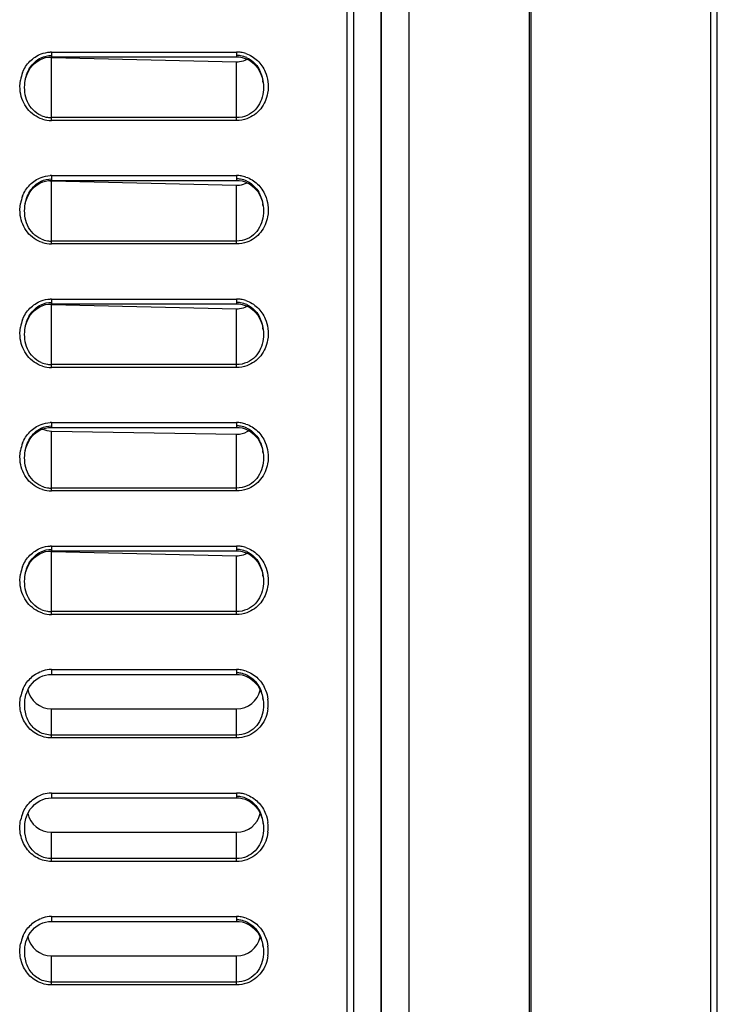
# Model space of a CAD drawing. Header units: millimetres. Extents: x 0 to 1000, y 0 to 850.
# Tile 69 of 80: x 600 to 651, y 389 to 461. Entities that reach past the tile are written whole.
import ezdxf

# ---------------------------------------------------------------- set-up
doc = ezdxf.new("R2010")
doc.units = ezdxf.units.MM
doc.header["$LTSCALE"] = 55.407407
doc.layers.get('0').update_dxf_attribs({"linetype": 'CONTINUOUS'})
doc.layers.add('CONGES', color=7, linetype='CONTINUOUS')
doc.layers.add('DEPOUILLE', color=7, linetype='CONTINUOUS')

msp = doc.modelspace()

# ---------------------------------------------------------------- linework, layer by layer
at = {"color": 7, "linetype": 'CONTINUOUS'}
for p, q in [((624.604, 338.389), (624.604, 561.451)), ((626.583, 338.889), (626.583, 561.451)), ((626.604, 561.451), (626.604, 338.354)), ((628.604, 561.451), (628.604, 338.354)), ((628.626, 338.889), (628.626, 561.451)), ((637.412, 338.889), (637.412, 561.451)), ((637.5, 561.451), (637.5, 346.346)), ((650.604, 561.451), (650.604, 327.101)), ((651.104, 327.276), (651.104, 561.451)), ((602.554, 410.488), (616.054, 410.488)), ((602.554, 401.488), (616.054, 401.488)), ((602.554, 392.488), (616.054, 392.488))]:
    msp.add_line(p, q, dxfattribs=at)
for centre, major_axis, start_param, end_param in [((602.554, 412.263), (0, 1.775), 8.068148, 9.424778), ((616.054, 412.263), (0, -1.775), 6.283185, 7.616826), ((602.554, 403.263), (0, 1.775), 8.068148, 9.424778), ((616.054, 403.263), (0, -1.775), 6.283185, 7.616826), ((602.554, 394.263), (0, 1.775), 8.068148, 9.424778), ((616.054, 394.263), (0, -1.775), 6.283185, 7.616826)]:
    msp.add_ellipse(centre, major_axis=major_axis, ratio=1, start_param=start_param, end_param=end_param, dxfattribs=at)
at = {"layer": 'CONGES', "color": 7, "linetype": 'CONTINUOUS'}
for p, q in [((624.104, 367.667), (624.104, 561.451)), ((601.705, 457.784), (601.912, 457.878)), ((601.912, 457.878), (602.127, 457.944)), ((602.127, 457.944), (602.344, 457.983)), ((602.344, 457.983), (602.554, 457.996)), ((602.554, 457.996), (616.054, 457.996)), ((616.054, 457.996), (616.232, 457.987)), ((616.232, 457.987), (616.453, 457.951)), ((616.453, 457.951), (616.671, 457.887)), ((616.671, 457.887), (616.882, 457.796)), ((600.881, 456.953), (601.008, 457.161)), ((601.008, 457.161), (601.156, 457.35)), ((601.156, 457.35), (601.324, 457.519)), ((601.324, 457.519), (601.508, 457.664)), ((601.508, 457.664), (601.705, 457.784)), ((616.882, 457.796), (617.083, 457.677)), ((617.083, 457.677), (617.27, 457.532)), ((617.27, 457.532), (617.441, 457.363)), ((617.441, 457.363), (617.592, 457.173)), ((617.592, 457.173), (617.722, 456.963)), ((600.638, 456.244), (600.694, 456.492)), ((600.694, 456.492), (600.776, 456.729)), ((600.776, 456.729), (600.881, 456.953)), ((617.722, 456.963), (617.83, 456.737)), ((617.83, 456.737), (617.913, 456.497)), ((617.913, 456.497), (617.97, 456.246)), ((600.621, 456.131), (600.638, 456.244)), ((600.621, 456.131), (600.622, 456.138)), ((617.97, 456.246), (617.987, 456.13)), ((617.986, 456.138), (617.987, 456.13)), ((601.156, 448.35), (601.324, 448.519)), ((601.324, 448.519), (601.508, 448.664)), ((601.508, 448.664), (601.705, 448.784)), ((601.705, 448.784), (601.912, 448.878)), ((601.912, 448.878), (602.127, 448.944)), ((602.127, 448.944), (602.344, 448.983)), ((602.344, 448.983), (602.554, 448.996)), ((602.554, 448.996), (616.054, 448.996)), ((616.054, 448.996), (616.232, 448.987)), ((616.232, 448.987), (616.453, 448.951)), ((616.453, 448.951), (616.671, 448.887)), ((616.671, 448.887), (616.882, 448.796)), ((616.882, 448.796), (617.083, 448.677)), ((617.083, 448.677), (617.27, 448.532)), ((617.27, 448.532), (617.441, 448.363)), ((600.776, 447.729), (600.881, 447.953)), ((600.881, 447.953), (601.008, 448.161)), ((601.008, 448.161), (601.156, 448.35)), ((617.441, 448.363), (617.592, 448.173)), ((617.592, 448.173), (617.722, 447.963)), ((617.722, 447.963), (617.83, 447.737)), ((600.621, 447.131), (600.638, 447.244)), ((600.621, 447.131), (600.622, 447.138)), ((600.638, 447.244), (600.694, 447.492)), ((600.694, 447.492), (600.776, 447.729)), ((617.83, 447.737), (617.913, 447.497)), ((617.913, 447.497), (617.97, 447.246)), ((617.97, 447.246), (617.987, 447.13)), ((617.986, 447.138), (617.987, 447.13)), ((601.705, 439.784), (601.912, 439.878)), ((601.912, 439.878), (602.127, 439.944)), ((602.127, 439.944), (602.344, 439.983)), ((602.344, 439.983), (602.554, 439.996)), ((602.554, 439.996), (616.054, 439.996)), ((616.054, 439.996), (616.232, 439.987)), ((616.232, 439.987), (616.453, 439.951)), ((616.453, 439.951), (616.671, 439.887)), ((616.671, 439.887), (616.882, 439.796)), ((600.881, 438.953), (601.008, 439.161)), ((601.008, 439.161), (601.156, 439.35)), ((601.156, 439.35), (601.324, 439.519)), ((601.324, 439.519), (601.508, 439.664)), ((601.508, 439.664), (601.705, 439.784)), ((616.882, 439.796), (617.083, 439.677)), ((617.083, 439.677), (617.27, 439.532)), ((617.27, 439.532), (617.441, 439.363)), ((617.441, 439.363), (617.592, 439.173)), ((617.592, 439.173), (617.722, 438.963)), ((600.638, 438.244), (600.694, 438.492)), ((600.694, 438.492), (600.776, 438.729)), ((600.776, 438.729), (600.881, 438.953)), ((617.722, 438.963), (617.83, 438.737)), ((617.83, 438.737), (617.913, 438.497)), ((617.913, 438.497), (617.97, 438.246)), ((600.621, 438.131), (600.638, 438.244)), ((600.621, 438.131), (600.622, 438.138)), ((617.97, 438.246), (617.987, 438.13)), ((617.986, 438.138), (617.987, 438.13)), ((601.324, 430.519), (601.508, 430.664)), ((601.508, 430.664), (601.705, 430.784)), ((601.705, 430.784), (601.912, 430.878)), ((601.912, 430.878), (602.127, 430.944)), ((602.127, 430.944), (602.344, 430.983)), ((602.344, 430.983), (602.554, 430.996)), ((602.554, 430.996), (616.054, 430.996)), ((616.054, 430.996), (616.232, 430.987)), ((616.232, 430.987), (616.452, 430.951)), ((616.452, 430.951), (616.67, 430.887)), ((616.67, 430.887), (616.882, 430.796)), ((616.882, 430.796), (617.082, 430.677)), ((617.082, 430.677), (617.27, 430.532)), ((600.776, 429.729), (600.881, 429.953)), ((600.881, 429.953), (601.008, 430.161)), ((601.008, 430.161), (601.156, 430.35)), ((601.156, 430.35), (601.324, 430.519)), ((617.27, 430.532), (617.441, 430.363)), ((617.441, 430.363), (617.592, 430.173)), ((617.592, 430.173), (617.722, 429.963)), ((617.722, 429.963), (617.83, 429.737)), ((600.621, 429.131), (600.638, 429.244)), ((600.621, 429.131), (600.622, 429.138)), ((600.638, 429.244), (600.694, 429.492)), ((600.694, 429.492), (600.776, 429.729)), ((617.83, 429.737), (617.913, 429.497)), ((617.913, 429.497), (617.97, 429.246)), ((617.97, 429.246), (617.987, 429.13)), ((617.986, 429.138), (617.987, 429.13)), ((601.912, 421.878), (602.127, 421.944)), ((602.127, 421.944), (602.344, 421.983)), ((602.344, 421.983), (602.554, 421.996)), ((602.554, 421.996), (616.054, 421.996)), ((616.054, 421.996), (616.232, 421.987)), ((616.232, 421.987), (616.453, 421.951)), ((616.453, 421.951), (616.671, 421.887)), ((601.008, 421.161), (601.156, 421.35)), ((601.156, 421.35), (601.324, 421.519)), ((601.324, 421.519), (601.508, 421.664)), ((601.508, 421.664), (601.705, 421.784)), ((601.705, 421.784), (601.912, 421.878)), ((616.671, 421.887), (616.882, 421.796)), ((616.882, 421.796), (617.083, 421.677)), ((617.083, 421.677), (617.27, 421.532)), ((617.27, 421.532), (617.441, 421.363)), ((617.441, 421.363), (617.592, 421.173)), ((600.638, 420.244), (600.694, 420.492)), ((600.694, 420.492), (600.776, 420.729)), ((600.776, 420.729), (600.881, 420.953)), ((600.881, 420.953), (601.008, 421.161)), ((617.592, 421.173), (617.722, 420.963)), ((617.722, 420.963), (617.83, 420.737)), ((617.83, 420.737), (617.913, 420.497)), ((617.913, 420.497), (617.97, 420.246)), ((600.621, 420.131), (600.638, 420.244)), ((600.621, 420.131), (600.622, 420.138)), ((617.97, 420.246), (617.987, 420.13)), ((617.986, 420.138), (617.987, 420.13)), ((601.325, 412.52), (601.509, 412.665)), ((601.509, 412.665), (601.707, 412.785)), ((601.707, 412.785), (601.914, 412.878)), ((601.914, 412.878), (602.128, 412.945)), ((602.128, 412.945), (602.346, 412.983)), ((602.346, 412.983), (602.554, 412.996)), ((602.554, 412.996), (616.054, 412.996)), ((616.054, 412.996), (616.23, 412.987)), ((616.23, 412.987), (616.451, 412.951)), ((616.451, 412.951), (616.668, 412.888)), ((616.668, 412.888), (616.879, 412.797)), ((616.879, 412.797), (617.08, 412.678)), ((617.08, 412.678), (617.268, 412.534)), ((600.776, 411.731), (600.881, 411.955)), ((600.881, 411.955), (601.009, 412.163)), ((601.009, 412.163), (601.158, 412.352)), ((601.158, 412.352), (601.325, 412.52)), ((617.268, 412.534), (617.439, 412.365)), ((617.439, 412.365), (617.591, 412.175)), ((617.591, 412.175), (617.721, 411.965)), ((617.721, 411.965), (617.829, 411.738)), ((600.621, 411.131), (600.638, 411.244)), ((600.638, 411.244), (600.695, 411.493)), ((600.695, 411.493), (600.776, 411.731)), ((617.829, 411.738), (617.913, 411.498)), ((617.913, 411.498), (617.97, 411.247)), ((617.97, 411.247), (617.987, 411.13)), ((600.621, 411.131), (600.622, 411.138)), ((617.986, 411.137), (617.987, 411.13)), ((602.346, 403.983), (602.554, 403.996)), ((602.554, 403.996), (616.054, 403.996)), ((616.054, 403.996), (616.23, 403.987)), ((616.23, 403.987), (616.451, 403.951)), ((601.009, 403.163), (601.158, 403.352)), ((601.158, 403.352), (601.325, 403.52)), ((601.325, 403.52), (601.509, 403.665)), ((601.509, 403.665), (601.707, 403.785)), ((601.707, 403.785), (601.914, 403.878)), ((601.914, 403.878), (602.128, 403.945)), ((602.128, 403.945), (602.346, 403.983)), ((616.451, 403.951), (616.668, 403.888)), ((616.668, 403.888), (616.879, 403.797)), ((616.879, 403.797), (617.08, 403.678)), ((617.08, 403.678), (617.268, 403.534)), ((617.268, 403.534), (617.439, 403.365)), ((617.439, 403.365), (617.591, 403.175)), ((600.695, 402.493), (600.776, 402.731)), ((600.776, 402.731), (600.881, 402.955)), ((600.881, 402.955), (601.009, 403.163)), ((617.591, 403.175), (617.721, 402.965)), ((617.721, 402.965), (617.829, 402.738)), ((617.829, 402.738), (617.913, 402.498)), ((600.621, 402.131), (600.638, 402.244)), ((600.621, 402.131), (600.622, 402.138)), ((600.638, 402.244), (600.695, 402.493)), ((617.913, 402.498), (617.97, 402.247)), ((617.97, 402.247), (617.987, 402.13)), ((617.986, 402.137), (617.987, 402.13)), ((601.325, 394.52), (601.509, 394.665)), ((601.509, 394.665), (601.707, 394.785)), ((601.707, 394.785), (601.914, 394.878)), ((601.914, 394.878), (602.128, 394.945)), ((602.128, 394.945), (602.346, 394.983)), ((602.346, 394.983), (602.554, 394.996)), ((602.554, 394.996), (616.054, 394.996)), ((616.054, 394.996), (616.23, 394.987)), ((616.23, 394.987), (616.451, 394.951)), ((616.451, 394.951), (616.668, 394.888)), ((616.668, 394.888), (616.879, 394.797)), ((616.879, 394.797), (617.08, 394.678)), ((617.08, 394.678), (617.268, 394.534)), ((600.776, 393.731), (600.881, 393.955)), ((600.881, 393.955), (601.009, 394.163)), ((601.009, 394.163), (601.158, 394.352)), ((601.158, 394.352), (601.325, 394.52)), ((617.268, 394.534), (617.439, 394.365)), ((617.439, 394.365), (617.591, 394.175)), ((617.591, 394.175), (617.721, 393.965)), ((617.721, 393.965), (617.829, 393.738)), ((600.621, 393.131), (600.638, 393.244)), ((600.638, 393.244), (600.695, 393.493)), ((600.695, 393.493), (600.776, 393.731)), ((617.829, 393.738), (617.913, 393.498)), ((617.913, 393.498), (617.97, 393.247)), ((617.97, 393.247), (617.987, 393.13)), ((600.621, 393.131), (600.622, 393.138)), ((617.986, 393.137), (617.987, 393.13))]:
    msp.add_line(p, q, dxfattribs=at)
at = {"layer": 'CONGES', "color": 9, "linetype": 'CONTINUOUS'}
for p, q in [((602.554, 458.346), (616.054, 458.346)), ((602.554, 458.346), (602.554, 457.996)), ((602.554, 453.359), (602.554, 457.959)), ((616.054, 458.346), (616.054, 457.996)), ((616.054, 453.359), (616.054, 457.642)), ((616.054, 453.569), (602.554, 453.569)), ((616.054, 453.359), (602.554, 453.359)), ((602.554, 449.346), (616.054, 449.346)), ((602.554, 449.346), (602.554, 448.996)), ((616.054, 449.346), (616.054, 448.996)), ((602.554, 444.359), (602.554, 448.959)), ((616.054, 444.359), (616.054, 448.642)), ((616.054, 444.569), (602.554, 444.569)), ((616.054, 444.359), (602.554, 444.359)), ((602.554, 440.346), (616.054, 440.346)), ((602.554, 440.346), (602.554, 439.996)), ((602.554, 435.359), (602.554, 439.959)), ((616.054, 440.346), (616.054, 439.996)), ((616.054, 435.359), (616.054, 439.642)), ((616.054, 435.569), (602.554, 435.569)), ((616.054, 435.359), (602.554, 435.359)), ((602.554, 431.346), (616.054, 431.346)), ((602.554, 431.346), (602.554, 430.996)), ((616.054, 431.346), (616.054, 430.996)), ((602.554, 426.359), (602.554, 430.72)), ((616.054, 426.359), (616.054, 430.499)), ((616.054, 426.569), (602.554, 426.569)), ((616.054, 426.359), (602.554, 426.359)), ((602.554, 422.346), (616.054, 422.346)), ((602.554, 422.346), (602.554, 421.996)), ((602.554, 417.359), (602.554, 421.959)), ((616.054, 422.346), (616.054, 421.996)), ((616.054, 417.359), (616.054, 421.642)), ((616.054, 417.569), (602.554, 417.569)), ((616.054, 417.359), (602.554, 417.359)), ((602.554, 413.346), (616.054, 413.346)), ((602.554, 413.346), (602.554, 412.996)), ((616.054, 413.346), (616.054, 412.996)), ((602.554, 408.359), (602.554, 410.488)), ((616.054, 408.359), (616.054, 410.488)), ((616.054, 408.569), (602.554, 408.569)), ((616.054, 408.359), (602.554, 408.359)), ((602.554, 404.346), (616.054, 404.346)), ((602.554, 404.346), (602.554, 403.996)), ((616.054, 404.346), (616.054, 403.996)), ((602.554, 399.359), (602.554, 401.488)), ((616.054, 399.359), (616.054, 401.488)), ((616.054, 399.569), (602.554, 399.569)), ((616.054, 399.359), (602.554, 399.359)), ((602.554, 395.346), (616.054, 395.346)), ((602.554, 395.346), (602.554, 394.996)), ((616.054, 395.346), (616.054, 394.996)), ((602.554, 390.359), (602.554, 392.488)), ((616.054, 390.359), (616.054, 392.488)), ((616.054, 390.569), (602.554, 390.569)), ((616.054, 390.359), (602.554, 390.359))]:
    msp.add_line(p, q, dxfattribs=at)
for centre, radius, start, end in [((602.554, 456.195), 2.15, 90.00039, 92.30094), ((616.053, 456.185), 2.161, 81.2404, 89.97789), ((616.052, 456.179), 2.167, 71.86923, 81.23236), ((602.982, 455.842), 2.728, 158.36395, 170.24447), ((602.557, 455.576), 2.216, 252.6504, 269.9374), ((602.554, 447.195), 2.15, 90.00039, 92.30094), ((616.053, 447.185), 2.161, 81.2404, 89.97789), ((616.052, 447.179), 2.167, 71.86923, 81.23236), ((602.982, 446.842), 2.728, 158.36395, 170.24447), ((602.557, 446.576), 2.216, 252.6504, 269.9374), ((602.554, 438.195), 2.15, 90.00039, 92.30094), ((616.053, 438.185), 2.161, 81.2404, 89.97789), ((616.052, 438.179), 2.167, 71.86923, 81.23236), ((602.982, 437.842), 2.728, 158.36395, 170.24447), ((602.557, 437.576), 2.216, 252.6504, 269.9374), ((602.554, 429.195), 2.15, 90.00032, 92.29832), ((616.053, 429.185), 2.161, 81.22181, 89.97812), ((616.052, 429.179), 2.167, 71.83131, 81.21375), ((602.981, 428.842), 2.727, 158.31206, 170.17968), ((602.557, 428.576), 2.217, 252.6421, 269.93723), ((602.554, 420.195), 2.15, 90.00039, 92.30094), ((616.053, 420.185), 2.161, 81.2404, 89.97789), ((616.052, 420.179), 2.167, 71.86923, 81.23236), ((602.982, 419.842), 2.728, 158.36395, 170.24447), ((602.557, 419.576), 2.216, 252.6504, 269.9374), ((602.558, 411.17), 2.176, 94.63835, 110.15143), ((602.554, 411.192), 2.153, 90.00216, 94.58376), ((616.054, 411.187), 2.159, 80.9676, 89.9815), ((616.052, 411.178), 2.168, 71.31604, 80.95957), ((602.969, 410.846), 2.715, 157.25928, 168.96583), ((615.572, 410.832), 2.784, 352.90962, 7.40587), ((602.558, 402.17), 2.176, 94.63835, 110.15143), ((602.554, 402.192), 2.153, 90.00216, 94.58376), ((616.054, 402.187), 2.159, 80.9676, 89.9815), ((616.052, 402.178), 2.168, 71.31604, 80.95957), ((602.969, 401.846), 2.715, 157.25928, 168.96583), ((615.572, 401.832), 2.784, 352.90962, 7.40587), ((602.558, 393.17), 2.176, 94.63835, 110.15143), ((602.554, 393.192), 2.153, 90.00216, 94.58376), ((616.054, 393.187), 2.159, 80.9676, 89.9815), ((616.052, 393.178), 2.168, 71.31604, 80.95957), ((602.969, 392.846), 2.715, 157.25928, 168.96583), ((615.572, 392.832), 2.784, 352.90962, 7.40587)]:
    msp.add_arc(centre, radius, start, end, dxfattribs=at)
at = {"layer": 'CONGES', "color": 7, "linetype": 'CONTINUOUS'}
for centre, radius, start, end in [((616.054, 456.32), 1.783, 80.61843, 89.97383), ((616.05, 456.307), 1.797, 65.21089, 80.56389), ((614.991, 455.757), 3.019, 7.25378, 9.82841), ((602.557, 455.456), 1.887, 246.51919, 261.09682), ((602.555, 455.451), 1.883, 261.13194, 269.97924), ((616.054, 447.32), 1.783, 80.61843, 89.97383), ((616.05, 447.307), 1.797, 65.21089, 80.56389), ((614.991, 446.757), 3.019, 7.25378, 9.82841), ((602.557, 446.456), 1.887, 246.51919, 261.09682), ((602.555, 446.451), 1.883, 261.13194, 269.97924), ((616.054, 438.32), 1.783, 80.61843, 89.97383), ((616.05, 438.307), 1.797, 65.21089, 80.56389), ((614.991, 437.757), 3.019, 7.25378, 9.82841), ((602.557, 437.456), 1.887, 246.51919, 261.09682), ((602.555, 437.451), 1.883, 261.13194, 269.97924), ((616.054, 429.32), 1.783, 80.59932, 89.97417), ((616.05, 429.307), 1.797, 65.16021, 80.5445), ((614.989, 428.756), 3.021, 7.25399, 9.79737), ((602.557, 428.456), 1.887, 246.50705, 261.09279), ((602.555, 428.451), 1.883, 261.12799, 269.97905), ((616.054, 420.32), 1.783, 80.61843, 89.97383), ((616.05, 420.307), 1.797, 65.21089, 80.56389), ((614.991, 419.757), 3.019, 7.25378, 9.82841), ((602.557, 419.456), 1.887, 246.51919, 261.09682), ((602.555, 419.451), 1.883, 261.13194, 269.97924), ((616.054, 411.322), 1.781, 80.32969, 89.9792), ((616.049, 411.305), 1.799, 64.45986, 80.27134), ((614.959, 410.752), 3.052, 7.24979, 9.44377), ((616.054, 402.322), 1.781, 80.32969, 89.9792), ((616.049, 402.305), 1.799, 64.45986, 80.27134), ((614.959, 401.752), 3.052, 7.24979, 9.44377), ((616.054, 393.322), 1.781, 80.32969, 89.9792), ((616.049, 393.305), 1.799, 64.45986, 80.27134), ((614.959, 392.752), 3.052, 7.24979, 9.44377)]:
    msp.add_arc(centre, radius, start, end, dxfattribs=at)
at = {"layer": 'CONGES', "color": 9, "linetype": 'CONTINUOUS'}
for points, knots in [([(600.446, 456.848), (600.567, 457.151), (600.925, 457.72), (601.49, 458.093), (601.796, 458.208)], [0, 0, 0, 0, 0.50046, 1, 1, 1, 1]), ([(616.727, 458.238), (617.041, 458.135), (617.628, 457.778), (618.008, 457.212), (618.138, 456.907)], [0, 0, 0, 0, 0.49949, 1, 1, 1, 1]), ([(601.896, 453.46), (601.473, 453.593), (600.694, 454.134), (600.344, 455), (600.281, 455.44)], [0, 0, 0, 0, 0.499154, 1, 1, 1, 1]), ([(618.313, 455.348), (618.241, 454.941), (617.901, 454.146), (617.192, 453.631), (616.804, 453.491)], [0, 0, 0, 0, 0.500727, 1, 1, 1, 1]), ([(600.446, 447.848), (600.567, 448.151), (600.925, 448.72), (601.49, 449.093), (601.796, 449.208)], [0, 0, 0, 0, 0.50046, 1, 1, 1, 1]), ([(616.727, 449.238), (617.041, 449.135), (617.628, 448.778), (618.008, 448.212), (618.138, 447.907)], [0, 0, 0, 0, 0.49949, 1, 1, 1, 1]), ([(601.896, 444.46), (601.473, 444.593), (600.694, 445.134), (600.344, 446), (600.281, 446.44)], [0, 0, 0, 0, 0.499154, 1, 1, 1, 1]), ([(618.313, 446.348), (618.241, 445.941), (617.901, 445.146), (617.192, 444.631), (616.804, 444.491)], [0, 0, 0, 0, 0.500727, 1, 1, 1, 1]), ([(600.446, 438.848), (600.567, 439.151), (600.925, 439.72), (601.49, 440.093), (601.796, 440.208)], [0, 0, 0, 0, 0.50046, 1, 1, 1, 1]), ([(616.727, 440.238), (617.041, 440.135), (617.628, 439.778), (618.008, 439.212), (618.138, 438.907)], [0, 0, 0, 0, 0.49949, 1, 1, 1, 1]), ([(601.896, 435.46), (601.473, 435.593), (600.694, 436.134), (600.344, 437), (600.281, 437.44)], [0, 0, 0, 0, 0.499154, 1, 1, 1, 1]), ([(618.313, 437.348), (618.241, 436.941), (617.901, 436.146), (617.192, 435.631), (616.804, 435.491)], [0, 0, 0, 0, 0.500727, 1, 1, 1, 1]), ([(600.447, 429.85), (600.568, 430.153), (600.926, 430.721), (601.491, 431.094), (601.796, 431.208)], [0, 0, 0, 0, 0.50046, 1, 1, 1, 1]), ([(616.728, 431.238), (617.043, 431.134), (617.631, 430.776), (618.011, 430.208), (618.14, 429.902)], [0, 0, 0, 0, 0.499488, 1, 1, 1, 1]), ([(601.895, 426.46), (601.473, 426.593), (600.694, 427.134), (600.344, 428), (600.281, 428.44)], [0, 0, 0, 0, 0.499158, 1, 1, 1, 1]), ([(618.313, 428.345), (618.239, 427.938), (617.899, 427.144), (617.191, 426.631), (616.804, 426.491)], [0, 0, 0, 0, 0.500725, 1, 1, 1, 1]), ([(600.446, 420.848), (600.567, 421.151), (600.925, 421.72), (601.49, 422.093), (601.796, 422.208)], [0, 0, 0, 0, 0.50046, 1, 1, 1, 1]), ([(616.727, 422.238), (617.041, 422.135), (617.628, 421.778), (618.008, 421.212), (618.138, 420.907)], [0, 0, 0, 0, 0.49949, 1, 1, 1, 1]), ([(601.896, 417.46), (601.473, 417.593), (600.694, 418.134), (600.344, 419), (600.281, 419.44)], [0, 0, 0, 0, 0.499154, 1, 1, 1, 1]), ([(618.313, 419.348), (618.241, 418.941), (617.901, 418.146), (617.192, 417.631), (616.804, 417.491)], [0, 0, 0, 0, 0.500727, 1, 1, 1, 1]), ([(600.465, 411.895), (600.59, 412.191), (600.95, 412.742), (601.508, 413.102), (601.809, 413.213)], [0, 0, 0, 0, 0.500436, 1, 1, 1, 1]), ([(616.746, 413.231), (617.069, 413.122), (617.669, 412.745), (618.044, 412.15), (618.168, 411.833)], [0, 0, 0, 0, 0.499462, 1, 1, 1, 1]), ([(602.554, 408.359), (602.2, 408.359), (601.479, 408.538), (600.656, 409.273), (600.234, 410.285), (600.236, 411.016), (600.305, 411.365)], [0, 0, 0, 0, 0.249465, 0.499373, 0.749695, 1, 1, 1, 1]), ([(602.554, 408.569), (602.252, 408.569), (601.636, 408.721), (600.936, 409.352), (600.594, 410.219), (600.584, 410.833), (600.621, 411.131)], [0, 0, 0, 0, 0.250485, 0.501143, 0.751335, 1, 1, 1, 1]), ([(618.334, 410.488), (618.28, 410.053), (617.954, 409.191), (617.204, 408.633), (616.793, 408.487)], [0, 0, 0, 0, 0.500859, 1, 1, 1, 1]), ([(600.465, 402.895), (600.59, 403.191), (600.95, 403.742), (601.508, 404.102), (601.809, 404.213)], [0, 0, 0, 0, 0.500436, 1, 1, 1, 1]), ([(616.746, 404.231), (617.069, 404.122), (617.669, 403.745), (618.044, 403.15), (618.168, 402.833)], [0, 0, 0, 0, 0.499462, 1, 1, 1, 1]), ([(602.554, 399.359), (602.2, 399.359), (601.479, 399.538), (600.656, 400.273), (600.234, 401.285), (600.236, 402.016), (600.305, 402.365)], [0, 0, 0, 0, 0.249465, 0.499373, 0.749695, 1, 1, 1, 1]), ([(602.554, 399.569), (602.252, 399.569), (601.636, 399.721), (600.936, 400.352), (600.594, 401.219), (600.584, 401.833), (600.621, 402.131)], [0, 0, 0, 0, 0.250485, 0.501143, 0.751335, 1, 1, 1, 1]), ([(618.334, 401.488), (618.28, 401.053), (617.954, 400.191), (617.204, 399.633), (616.793, 399.487)], [0, 0, 0, 0, 0.500859, 1, 1, 1, 1]), ([(600.465, 393.895), (600.59, 394.191), (600.95, 394.742), (601.508, 395.102), (601.809, 395.213)], [0, 0, 0, 0, 0.500436, 1, 1, 1, 1]), ([(616.746, 395.231), (617.069, 395.122), (617.669, 394.745), (618.044, 394.15), (618.168, 393.833)], [0, 0, 0, 0, 0.499462, 1, 1, 1, 1]), ([(602.554, 390.359), (602.2, 390.359), (601.479, 390.538), (600.656, 391.273), (600.234, 392.285), (600.236, 393.016), (600.305, 393.365)], [0, 0, 0, 0, 0.249465, 0.499373, 0.749695, 1, 1, 1, 1]), ([(602.554, 390.569), (602.252, 390.569), (601.636, 390.721), (600.936, 391.352), (600.594, 392.219), (600.584, 392.833), (600.621, 393.131)], [0, 0, 0, 0, 0.250485, 0.501143, 0.751335, 1, 1, 1, 1]), ([(618.334, 392.488), (618.28, 392.053), (617.954, 391.191), (617.204, 390.633), (616.793, 390.487)], [0, 0, 0, 0, 0.500859, 1, 1, 1, 1])]:
    msp.add_open_spline(points, degree=3, knots=knots, dxfattribs=at)
at = {"layer": 'CONGES', "color": 7, "linetype": 'CONTINUOUS'}
for points, knots in [([(600.622, 456.138), (600.669, 456.504), (600.888, 457.233), (601.46, 457.775), (601.793, 457.932)], [0, 0, 0, 0, 0.499605, 1, 1, 1, 1]), ([(616.803, 457.938), (617.12, 457.791), (617.671, 457.296), (617.907, 456.616), (617.966, 456.272)], [0, 0, 0, 0, 0.50065, 1, 1, 1, 1]), ([(601.805, 453.725), (601.585, 453.82), (601.178, 454.1), (600.637, 454.906), (600.563, 455.662), (600.621, 456.131)], [0, 0, 0, 0, 0.252117, 0.504107, 1, 1, 1, 1]), ([(617.987, 456.13), (618.045, 455.665), (617.973, 454.914), (617.441, 454.112), (617.04, 453.83), (616.823, 453.733)], [0, 0, 0, 0, 0.496255, 0.748033, 1, 1, 1, 1]), ([(600.622, 447.138), (600.669, 447.504), (600.888, 448.233), (601.46, 448.775), (601.793, 448.932)], [0, 0, 0, 0, 0.499605, 1, 1, 1, 1]), ([(616.803, 448.938), (617.12, 448.791), (617.671, 448.296), (617.907, 447.616), (617.966, 447.272)], [0, 0, 0, 0, 0.50065, 1, 1, 1, 1]), ([(601.805, 444.725), (601.585, 444.82), (601.178, 445.1), (600.637, 445.906), (600.563, 446.662), (600.621, 447.131)], [0, 0, 0, 0, 0.252117, 0.504107, 1, 1, 1, 1]), ([(617.987, 447.13), (618.045, 446.665), (617.973, 445.914), (617.441, 445.112), (617.04, 444.83), (616.823, 444.733)], [0, 0, 0, 0, 0.496255, 0.748033, 1, 1, 1, 1]), ([(600.622, 438.138), (600.669, 438.504), (600.888, 439.233), (601.46, 439.775), (601.793, 439.932)], [0, 0, 0, 0, 0.499605, 1, 1, 1, 1]), ([(616.803, 439.938), (617.12, 439.791), (617.671, 439.296), (617.907, 438.616), (617.966, 438.272)], [0, 0, 0, 0, 0.50065, 1, 1, 1, 1]), ([(601.805, 435.725), (601.585, 435.82), (601.178, 436.1), (600.637, 436.906), (600.563, 437.662), (600.621, 438.131)], [0, 0, 0, 0, 0.252117, 0.504107, 1, 1, 1, 1]), ([(617.987, 438.13), (618.045, 437.665), (617.973, 436.914), (617.441, 436.112), (617.04, 435.83), (616.823, 435.733)], [0, 0, 0, 0, 0.496255, 0.748033, 1, 1, 1, 1]), ([(600.622, 429.138), (600.669, 429.504), (600.888, 430.234), (601.46, 430.775), (601.794, 430.933)], [0, 0, 0, 0, 0.499606, 1, 1, 1, 1]), ([(616.804, 430.937), (617.121, 430.791), (617.672, 430.294), (617.907, 429.614), (617.967, 429.271)], [0, 0, 0, 0, 0.500653, 1, 1, 1, 1]), ([(601.804, 426.725), (601.584, 426.821), (601.177, 427.101), (600.637, 427.906), (600.563, 428.662), (600.621, 429.131)], [0, 0, 0, 0, 0.252117, 0.504106, 1, 1, 1, 1]), ([(617.987, 429.13), (618.045, 428.664), (617.973, 427.913), (617.44, 427.111), (617.039, 426.83), (616.822, 426.733)], [0, 0, 0, 0, 0.496254, 0.748033, 1, 1, 1, 1]), ([(600.622, 420.138), (600.669, 420.504), (600.888, 421.233), (601.46, 421.775), (601.793, 421.932)], [0, 0, 0, 0, 0.499605, 1, 1, 1, 1]), ([(616.803, 421.938), (617.12, 421.791), (617.671, 421.296), (617.907, 420.616), (617.966, 420.272)], [0, 0, 0, 0, 0.50065, 1, 1, 1, 1]), ([(601.805, 417.725), (601.585, 417.82), (601.178, 418.1), (600.637, 418.906), (600.563, 419.662), (600.621, 420.131)], [0, 0, 0, 0, 0.252117, 0.504107, 1, 1, 1, 1]), ([(617.987, 420.13), (618.045, 419.665), (617.973, 418.914), (617.441, 418.112), (617.04, 417.83), (616.823, 417.733)], [0, 0, 0, 0, 0.496255, 0.748033, 1, 1, 1, 1]), ([(616.824, 412.928), (617.139, 412.777), (617.682, 412.276), (617.912, 411.596), (617.969, 411.253)], [0, 0, 0, 0, 0.500703, 1, 1, 1, 1]), ([(617.987, 411.13), (618.046, 410.663), (617.972, 409.908), (617.434, 409.104), (617.03, 408.824), (616.811, 408.728)], [0, 0, 0, 0, 0.496238, 0.748027, 1, 1, 1, 1]), ([(616.824, 403.928), (617.139, 403.777), (617.682, 403.276), (617.912, 402.596), (617.969, 402.253)], [0, 0, 0, 0, 0.500703, 1, 1, 1, 1]), ([(617.987, 402.13), (618.046, 401.663), (617.972, 400.908), (617.434, 400.104), (617.03, 399.824), (616.811, 399.728)], [0, 0, 0, 0, 0.496238, 0.748027, 1, 1, 1, 1]), ([(616.824, 394.928), (617.139, 394.777), (617.682, 394.276), (617.912, 393.596), (617.969, 393.253)], [0, 0, 0, 0, 0.500703, 1, 1, 1, 1]), ([(617.987, 393.13), (618.046, 392.663), (617.972, 391.908), (617.434, 391.104), (617.03, 390.824), (616.811, 390.728)], [0, 0, 0, 0, 0.496238, 0.748027, 1, 1, 1, 1])]:
    msp.add_open_spline(points, degree=3, knots=knots, dxfattribs=at)
for points in [[(601.793, 457.932), (602.029, 458.043), (602.294, 458.103), (602.554, 458.103)], [(616.823, 453.733), (616.584, 453.626), (616.316, 453.569), (616.054, 453.569)], [(601.793, 448.932), (602.029, 449.043), (602.294, 449.103), (602.554, 449.103)], [(616.823, 444.733), (616.584, 444.626), (616.316, 444.569), (616.054, 444.569)], [(601.793, 439.932), (602.029, 440.043), (602.294, 440.103), (602.554, 440.103)], [(616.823, 435.733), (616.584, 435.626), (616.316, 435.569), (616.054, 435.569)], [(601.794, 430.933), (602.029, 431.043), (602.295, 431.103), (602.554, 431.103)], [(616.822, 426.733), (616.583, 426.626), (616.316, 426.569), (616.054, 426.569)], [(601.793, 421.932), (602.029, 422.043), (602.294, 422.103), (602.554, 422.103)], [(616.823, 417.733), (616.584, 417.626), (616.316, 417.569), (616.054, 417.569)], [(616.811, 408.728), (616.575, 408.624), (616.312, 408.569), (616.054, 408.569)], [(616.811, 399.728), (616.575, 399.624), (616.312, 399.569), (616.054, 399.569)], [(616.811, 390.728), (616.575, 390.624), (616.312, 390.569), (616.054, 390.569)]]:
    msp.add_open_spline(points, degree=3, dxfattribs=at)
at = {"layer": 'CONGES', "color": 9, "linetype": 'CONTINUOUS'}
for points in [[(601.796, 458.208), (602.01, 458.288), (602.24, 458.335), (602.468, 458.344)], [(618.138, 456.907), (618.234, 456.683), (618.298, 456.444), (618.331, 456.203)], [(600.281, 455.44), (600.24, 455.725), (600.244, 456.02), (600.293, 456.304)], [(618.331, 456.203), (618.369, 455.92), (618.363, 455.629), (618.313, 455.348)], [(616.804, 453.491), (616.566, 453.405), (616.308, 453.359), (616.054, 453.359)], [(601.796, 449.208), (602.01, 449.288), (602.24, 449.335), (602.468, 449.344)], [(618.138, 447.907), (618.234, 447.683), (618.298, 447.444), (618.331, 447.203)], [(600.281, 446.44), (600.24, 446.725), (600.244, 447.02), (600.293, 447.304)], [(618.331, 447.203), (618.369, 446.92), (618.363, 446.629), (618.313, 446.348)], [(616.804, 444.491), (616.566, 444.405), (616.308, 444.359), (616.054, 444.359)], [(601.796, 440.208), (602.01, 440.288), (602.24, 440.335), (602.468, 440.344)], [(618.138, 438.907), (618.234, 438.683), (618.298, 438.444), (618.331, 438.203)], [(600.281, 437.44), (600.24, 437.725), (600.244, 438.02), (600.293, 438.304)], [(618.331, 438.203), (618.369, 437.92), (618.363, 437.629), (618.313, 437.348)], [(616.804, 435.491), (616.566, 435.405), (616.308, 435.359), (616.054, 435.359)], [(601.796, 431.208), (602.01, 431.288), (602.24, 431.335), (602.468, 431.344)], [(618.14, 429.902), (618.235, 429.679), (618.299, 429.44), (618.331, 429.199)], [(600.281, 428.44), (600.24, 428.726), (600.244, 429.023), (600.294, 429.307)], [(618.331, 429.199), (618.369, 428.917), (618.363, 428.625), (618.313, 428.345)], [(616.804, 426.491), (616.565, 426.405), (616.308, 426.359), (616.054, 426.359)], [(601.796, 422.208), (602.01, 422.288), (602.24, 422.335), (602.468, 422.344)], [(618.138, 420.907), (618.234, 420.683), (618.298, 420.444), (618.331, 420.203)], [(600.281, 419.44), (600.24, 419.725), (600.244, 420.02), (600.293, 420.304)], [(618.331, 420.203), (618.369, 419.92), (618.363, 419.629), (618.313, 419.348)], [(616.804, 417.491), (616.566, 417.405), (616.308, 417.359), (616.054, 417.359)], [(618.168, 411.833), (618.249, 411.627), (618.304, 411.41), (618.332, 411.19)], [(616.793, 408.487), (616.557, 408.403), (616.304, 408.359), (616.054, 408.359)], [(618.168, 402.833), (618.249, 402.627), (618.304, 402.41), (618.332, 402.19)], [(616.793, 399.487), (616.557, 399.403), (616.304, 399.359), (616.054, 399.359)], [(618.168, 393.833), (618.249, 393.627), (618.304, 393.41), (618.332, 393.19)], [(616.793, 390.487), (616.557, 390.403), (616.304, 390.359), (616.054, 390.359)]]:
    msp.add_open_spline(points, degree=3, dxfattribs=at)
at = {"layer": 'DEPOUILLE', "color": 7, "linetype": 'CONTINUOUS'}
for p, q in [((602.554, 457.959), (616.054, 457.642)), ((602.554, 448.959), (616.054, 448.642)), ((602.554, 439.959), (616.054, 439.642)), ((602.554, 430.72), (616.054, 430.499)), ((602.554, 421.959), (616.054, 421.642))]:
    msp.add_line(p, q, dxfattribs=at)
for centre, radius, start, end in [((602.59, 459.459), 1.501, 260.22974, 268.62258), ((616.089, 459.163), 1.521, 268.68026, 276.4553), ((602.59, 450.459), 1.501, 260.22974, 268.62258), ((616.089, 450.163), 1.521, 268.68026, 276.4553), ((602.59, 441.459), 1.501, 260.22974, 268.62258), ((616.089, 441.163), 1.521, 268.68026, 276.4553), ((616.084, 432.024), 1.525, 299.14288, 304.06675), ((602.59, 423.459), 1.501, 260.22974, 268.62258), ((616.089, 423.163), 1.521, 268.68026, 276.4553)]:
    msp.add_arc(centre, radius, start, end, dxfattribs=at)
for points in [[(616.26, 457.652), (616.454, 457.674), (616.647, 457.734), (616.818, 457.828)], [(616.26, 448.652), (616.454, 448.674), (616.647, 448.734), (616.818, 448.828)], [(616.26, 439.652), (616.454, 439.674), (616.647, 439.734), (616.818, 439.828)], [(601.909, 430.874), (602.108, 430.778), (602.333, 430.723), (602.554, 430.72)], [(616.054, 430.499), (616.32, 430.494), (616.595, 430.563), (616.827, 430.692)], [(616.26, 421.652), (616.454, 421.674), (616.647, 421.734), (616.818, 421.828)]]:
    msp.add_open_spline(points, degree=3, dxfattribs=at)

doc.saveas('drawing.dxf')
